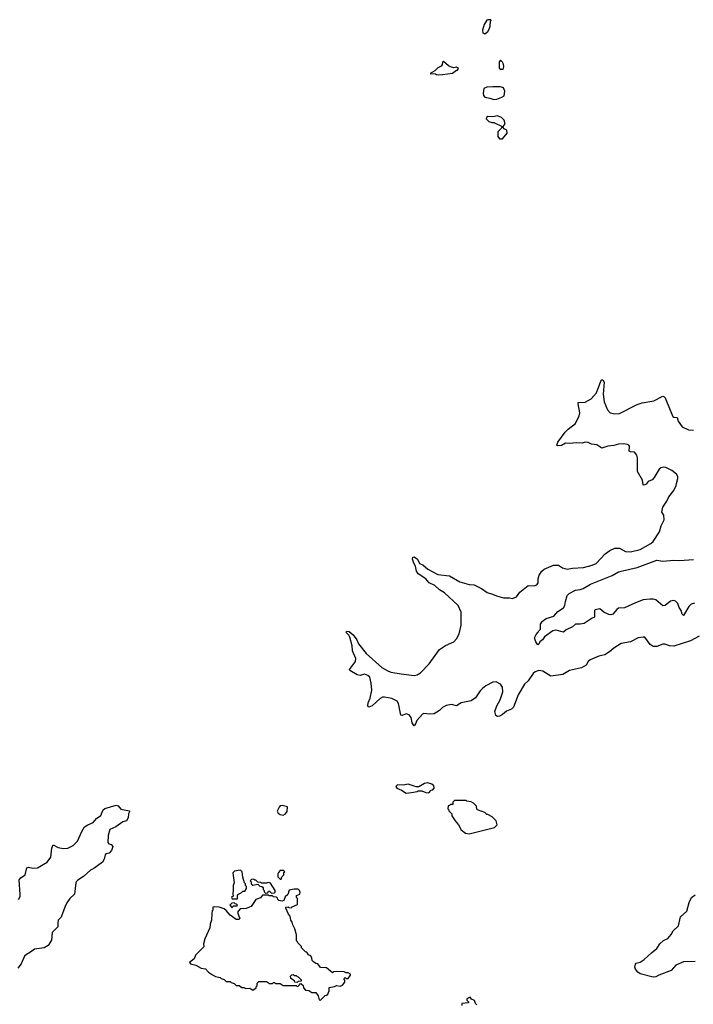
# Model space of a CAD drawing. Extents: x 2206940 to 2356632, y 511582 to 673215.
# Tile 91 of 228: x 2290925 to 2297774, y 547668 to 557682. Entities that reach past the tile are written whole.
import ezdxf

# ---------------------------------------------------------------- set-up
doc = ezdxf.new("R2010")
doc.units = 0

msp = doc.modelspace()

# ---------------------------------------------------------------- linework, layer by layer
at = {"layer": '0CON10XD'}
for points in [[(2295655, 557538), (2295685, 557563), (2295700, 557585), (2295710, 557615), (2295712, 557668), (2295720, 557675), (2295715, 557680), (2295685, 557682), (2295675, 557678), (2295647, 557635), (2295630, 557575), (2295635, 557550), (2295655, 557538)], [(2295185, 557121), (2295225, 557124), (2295325, 557140), (2295365, 557170), (2295375, 557170), (2295387, 557187), (2295365, 557198), (2295338, 557192), (2295315, 557198), (2295285, 557212), (2295235, 557258), (2295225, 557250), (2295222, 557228), (2295209, 557211), (2295175, 557192), (2295146, 557164), (2295100, 557135), (2295152, 557132), (2295164, 557124), (2295185, 557121)], [(2295835, 557180), (2295844, 557186), (2295849, 557205), (2295845, 557230), (2295835, 557250), (2295815, 557270), (2295802, 557255), (2295801, 557191), (2295815, 557180), (2295835, 557180)], [(2295745, 556870), (2295775, 556874), (2295827, 556893), (2295851, 556909), (2295859, 556955), (2295845, 556990), (2295815, 556998), (2295735, 557000), (2295675, 556997), (2295646, 556984), (2295638, 556935), (2295642, 556912), (2295655, 556894), (2295705, 556886), (2295745, 556870)], [(2295805, 556470), (2295835, 556472), (2295883, 556527), (2295878, 556558), (2295852, 556572), (2295840, 556585), (2295840, 556595), (2295863, 556625), (2295850, 556660), (2295825, 556689), (2295785, 556704), (2295735, 556693), (2295685, 556698), (2295675, 556692), (2295668, 556675), (2295695, 556648), (2295725, 556637), (2295745, 556637), (2295830, 556595), (2295820, 556575), (2295788, 556542), (2295788, 556495), (2295805, 556470)], [(2297835, 551411), (2297745, 551364), (2297575, 551310), (2297533, 551313), (2297485, 551331), (2297465, 551332), (2297405, 551309), (2297365, 551308), (2297337, 551327), (2297281, 551401), (2297264, 551404), (2297215, 551394), (2297135, 551356), (2297042, 551338), (2296965, 551292), (2296922, 551252), (2296875, 551224), (2296815, 551210), (2296725, 551171), (2296706, 551155), (2296685, 551116), (2296639, 551091), (2296516, 551064), (2296449, 551021), (2296325, 551006), (2296244, 551056), (2296205, 551062), (2296165, 551051), (2296145, 551032), (2296095, 550958), (2296058, 550925), (2295995, 550815), (2295945, 550689), (2295925, 550671), (2295875, 550649), (2295835, 550615), (2295805, 550600), (2295785, 550597), (2295766, 550605), (2295756, 550645), (2295778, 550705), (2295812, 550765), (2295836, 550845), (2295833, 550893), (2295814, 550925), (2295769, 550949), (2295736, 550944), (2295665, 550906), (2295631, 550879), (2295608, 550855), (2295559, 550785), (2295515, 550756), (2295415, 550734), (2295365, 550703), (2295315, 550716), (2295263, 550707), (2295225, 550688), (2295194, 550656), (2295138, 550622), (2295095, 550619), (2295035, 550626), (2295021, 550619), (2294964, 550556), (2294950, 550520), (2294935, 550502), (2294915, 550532), (2294904, 550584), (2294885, 550613), (2294855, 550623), (2294815, 550604), (2294800, 550610), (2294778, 550728), (2294762, 550752), (2294709, 550779), (2294635, 550793), (2294615, 550791), (2294591, 550779), (2294510, 550705), (2294475, 550690), (2294464, 550704), (2294468, 550735), (2294487, 550783), (2294506, 550865), (2294499, 550935), (2294486, 550996), (2294465, 551014), (2294430, 551025), (2294387, 551013), (2294355, 551018), (2294281, 551065), (2294279, 551075), (2294339, 551155), (2294344, 551185), (2294308, 551265), (2294306, 551315), (2294283, 551403), (2294272, 551422), (2294247, 551445), (2294245, 551458), (2294255, 551463), (2294275, 551460), (2294315, 551427), (2294354, 551375), (2294370, 551335), (2294448, 551235), (2294606, 551095), (2294662, 551062), (2294698, 551048), (2294805, 551031), (2294935, 551012), (2294965, 551018), (2294999, 551041), (2295090, 551130), (2295195, 551276), (2295255, 551317), (2295339, 551355), (2295368, 551385), (2295394, 551435), (2295413, 551525), (2295413, 551655), (2295384, 551725), (2295243, 551853), (2295193, 551885), (2295145, 551927), (2295088, 551955), (2295055, 551997), (2294975, 552048), (2294959, 552075), (2294951, 552125), (2294932, 552155), (2294920, 552195), (2294923, 552217), (2294935, 552218), (2294970, 552195), (2294991, 552151), (2295025, 552139), (2295075, 552095), (2295175, 552040), (2295295, 552025), (2295399, 551965), (2295495, 551939), (2295545, 551933), (2295619, 551899), (2295678, 551858), (2295731, 551841), (2295772, 551822), (2295845, 551801), (2295905, 551801), (2295935, 551794), (2295977, 551813), (2296010, 551860), (2296095, 551929), (2296155, 551924), (2296182, 551935), (2296196, 551955), (2296197, 551995), (2296206, 552034), (2296235, 552075), (2296259, 552095), (2296353, 552135), (2296405, 552136), (2296445, 552108), (2296493, 552093), (2296545, 552104), (2296659, 552111), (2296745, 552135), (2296785, 552153), (2296879, 552251), (2296925, 552283), (2296975, 552307), (2297025, 552307), (2297085, 552275), (2297135, 552269), (2297235, 552293), (2297344, 552355), (2297365, 552375), (2297431, 552475), (2297448, 552535), (2297478, 552595), (2297474, 552644), (2297454, 552675), (2297464, 552725), (2297504, 552786), (2297525, 552831), (2297577, 552893), (2297601, 552945), (2297604, 552964), (2297616, 553015), (2297616, 553036), (2297605, 553059), (2297557, 553097), (2297495, 553127), (2297475, 553130), (2297445, 553123), (2297428, 553112), (2297376, 553025), (2297355, 553001), (2297316, 552984), (2297295, 552958), (2297275, 552948), (2297265, 552952), (2297258, 552998), (2297206, 553086), (2297206, 553226), (2297199, 553255), (2297175, 553283), (2297135, 553287), (2297123, 553293), (2297126, 553345), (2297120, 553355), (2297105, 553361), (2297065, 553369), (2297014, 553366), (2296965, 553351), (2296904, 553346), (2296845, 553324), (2296795, 553358), (2296740, 553365), (2296705, 553381), (2296675, 553384), (2296645, 553377), (2296585, 553380), (2296515, 553372), (2296475, 553374), (2296435, 553351), (2296395, 553347), (2296387, 553355), (2296398, 553385), (2296471, 553489), (2296502, 553518), (2296576, 553574), (2296614, 553655), (2296619, 553685), (2296602, 553775), (2296605, 553790), (2296675, 553794), (2296735, 553826), (2296791, 553889), (2296834, 554006), (2296845, 554020), (2296855, 554020), (2296868, 553995), (2296859, 553875), (2296868, 553795), (2296902, 553715), (2296930, 553685), (2296975, 553674), (2297025, 553677), (2297205, 553770), (2297255, 553785), (2297373, 553805), (2297465, 553852), (2297475, 553851), (2297487, 553837), (2297540, 553710), (2297566, 553646), (2297575, 553639), (2297612, 553635), (2297620, 553600), (2297662, 553542), (2297725, 553510), (2297775, 553507)], [(2297785, 551749), (2297753, 551737), (2297728, 551715), (2297675, 551622), (2297661, 551635), (2297651, 551675), (2297632, 551705), (2297617, 551745), (2297595, 551770), (2297575, 551774), (2297543, 551767), (2297487, 551723), (2297465, 551720), (2297395, 551781), (2297365, 551790), (2297335, 551789), (2297265, 551781), (2297185, 551752), (2297075, 551701), (2297014, 551696), (2296996, 551684), (2296955, 551638), (2296935, 551630), (2296915, 551633), (2296865, 551658), (2296825, 551692), (2296775, 551680), (2296770, 551675), (2296770, 551605), (2296745, 551597), (2296665, 551543), (2296625, 551533), (2296575, 551536), (2296545, 551506), (2296483, 551477), (2296455, 551454), (2296375, 551473), (2296345, 551467), (2296260, 551405), (2296242, 551375), (2296214, 551356), (2296205, 551330), (2296195, 551323), (2296172, 551355), (2296160, 551395), (2296175, 551430), (2296198, 551452), (2296202, 551468), (2296220, 551485), (2296222, 551535), (2296242, 551565), (2296278, 551592), (2296355, 551616), (2296396, 551665), (2296455, 551700), (2296469, 551725), (2296474, 551765), (2296492, 551825), (2296512, 551848), (2296575, 551881), (2296625, 551888), (2296655, 551898), (2296729, 551941), (2296950, 552030), (2297015, 552066), (2297056, 552076), (2297205, 552112), (2297405, 552186), (2297465, 552177), (2297575, 552187), (2297635, 552182), (2297775, 552191)], [(2294855, 549816), (2294909, 549821), (2294967, 549833), (2294975, 549840), (2295015, 549840), (2295053, 549823), (2295085, 549820), (2295110, 549845), (2295125, 549850), (2295140, 549865), (2295140, 549875), (2295135, 549890), (2295116, 549906), (2295075, 549922), (2295040, 549915), (2294985, 549880), (2294955, 549880), (2294875, 549908), (2294825, 549896), (2294765, 549899), (2294750, 549885), (2294760, 549865), (2294807, 549847), (2294855, 549816)], [(2290913, 548735), (2290929, 548765), (2290931, 548785), (2290920, 548935), (2290935, 548954), (2290979, 548985), (2290996, 549055), (2291015, 549064), (2291058, 549052), (2291105, 549056), (2291203, 549115), (2291243, 549165), (2291252, 549255), (2291265, 549290), (2291315, 549264), (2291366, 549254), (2291415, 549256), (2291470, 549285), (2291513, 549327), (2291555, 549425), (2291585, 549474), (2291617, 549495), (2291672, 549518), (2291707, 549557), (2291751, 549589), (2291774, 549646), (2291789, 549661), (2291905, 549694), (2291925, 549687), (2291954, 549654), (2292040, 549635), (2292042, 549625), (2292030, 549605), (2292028, 549565), (2292010, 549535), (2291975, 549524), (2291902, 549475), (2291843, 549445), (2291824, 549385), (2291822, 549315), (2291832, 549302), (2291855, 549293), (2291873, 549275), (2291858, 549232), (2291835, 549207), (2291802, 549198), (2291795, 549190), (2291783, 549145), (2291766, 549114), (2291680, 549050), (2291645, 549032), (2291572, 548968), (2291515, 548931), (2291500, 548915), (2291494, 548905), (2291482, 548788), (2291435, 548744), (2291405, 548699), (2291383, 548655), (2291347, 548553), (2291316, 548524), (2291313, 548497), (2291314, 548456), (2291255, 548400), (2291249, 548321), (2291215, 548265), (2291175, 548242), (2291075, 548229), (2291035, 548197), (2290994, 548176), (2290975, 548157), (2290939, 548081), (2290906, 548035)], [(2293605, 549592), (2293626, 549604), (2293645, 549630), (2293647, 549677), (2293595, 549689), (2293575, 549686), (2293563, 549675), (2293544, 549634), (2293554, 549614), (2293575, 549598), (2293605, 549592)], [(2295495, 549402), (2295752, 549468), (2295780, 549495), (2295770, 549535), (2295730, 549575), (2295685, 549600), (2295675, 549600), (2295655, 549620), (2295580, 549645), (2295573, 549653), (2295570, 549685), (2295540, 549715), (2295517, 549727), (2295473, 549733), (2295465, 549740), (2295345, 549740), (2295330, 549725), (2295328, 549702), (2295305, 549700), (2295295, 549690), (2295282, 549688), (2295280, 549655), (2295290, 549645), (2295290, 549635), (2295320, 549605), (2295320, 549585), (2295352, 549535), (2295388, 549495), (2295415, 549442), (2295458, 549408), (2295495, 549402)], [(2293135, 548740), (2293140, 548745), (2293138, 548775), (2293142, 548785), (2293177, 548803), (2293195, 548820), (2293215, 548820), (2293230, 548845), (2293230, 548865), (2293220, 548875), (2293220, 548895), (2293210, 548905), (2293193, 548963), (2293188, 549015), (2293175, 549030), (2293165, 549032), (2293108, 549022), (2293092, 549005), (2293107, 548905), (2293097, 548875), (2293094, 548835), (2293092, 548785), (2293098, 548772), (2293080, 548755), (2293085, 548742), (2293135, 548740)], [(2293585, 548940), (2293590, 548965), (2293610, 548985), (2293612, 549008), (2293620, 549015), (2293605, 549030), (2293575, 549030), (2293555, 549010), (2293550, 548995), (2293550, 548965), (2293572, 548942), (2293585, 548940)], [(2293485, 548800), (2293515, 548802), (2293522, 548808), (2293522, 548825), (2293475, 548900), (2293455, 548908), (2293435, 548900), (2293385, 548900), (2293377, 548907), (2293345, 548910), (2293325, 548930), (2293315, 548930), (2293305, 548940), (2293283, 548937), (2293270, 548925), (2293280, 548915), (2293280, 548895), (2293295, 548880), (2293345, 548890), (2293365, 548870), (2293388, 548868), (2293400, 548855), (2293400, 548835), (2293410, 548825), (2293412, 548812), (2293425, 548800), (2293448, 548802), (2293455, 548820), (2293465, 548820), (2293485, 548800)], [(2293985, 547710), (2294032, 547758), (2294045, 547760), (2294058, 547772), (2294070, 547805), (2294072, 547838), (2294125, 547848), (2294145, 547858), (2294185, 547852), (2294207, 547863), (2294230, 547895), (2294230, 547915), (2294222, 547928), (2294235, 547940), (2294245, 547930), (2294265, 547930), (2294290, 547965), (2294290, 547975), (2294265, 547990), (2294245, 547990), (2294225, 548000), (2294145, 548002), (2294115, 548000), (2294105, 547990), (2294045, 548040), (2293982, 548042), (2293955, 548080), (2293935, 548082), (2293911, 548101), (2293900, 548115), (2293897, 548137), (2293885, 548160), (2293863, 548173), (2293845, 548200), (2293832, 548202), (2293792, 548242), (2293790, 548255), (2293752, 548292), (2293750, 548305), (2293740, 548315), (2293738, 548375), (2293722, 548435), (2293702, 548475), (2293697, 548505), (2293683, 548525), (2293674, 548564), (2293658, 548585), (2293632, 548645), (2293632, 548658), (2293655, 548660), (2293663, 548653), (2293685, 548650), (2293695, 548660), (2293748, 548682), (2293750, 548745), (2293740, 548755), (2293740, 548775), (2293775, 548790), (2293778, 548805), (2293770, 548825), (2293755, 548840), (2293715, 548840), (2293665, 548830), (2293650, 548785), (2293625, 548760), (2293610, 548725), (2293595, 548718), (2293560, 548725), (2293550, 548735), (2293548, 548748), (2293537, 548757), (2293505, 548760), (2293495, 548770), (2293463, 548773), (2293455, 548780), (2293395, 548780), (2293375, 548752), (2293327, 548733), (2293278, 548662), (2293228, 548642), (2293165, 548640), (2293138, 548605), (2293158, 548555), (2293162, 548545), (2293158, 548532), (2293125, 548530), (2293064, 548574), (2293025, 548622), (2293005, 548638), (2292953, 548657), (2292905, 548660), (2292890, 548655), (2292890, 548625), (2292882, 548618), (2292877, 548593), (2292876, 548524), (2292860, 548485), (2292858, 548445), (2292806, 548335), (2292793, 548283), (2292797, 548253), (2292711, 548169), (2292698, 548132), (2292650, 548095), (2292661, 548081), (2292717, 548067), (2292770, 548035), (2292815, 548028), (2292844, 547994), (2292885, 547968), (2292915, 547952), (2292965, 547940), (2292975, 547930), (2293005, 547920), (2293025, 547900), (2293065, 547900), (2293075, 547890), (2293105, 547880), (2293125, 547860), (2293155, 547860), (2293185, 547840), (2293205, 547840), (2293225, 547830), (2293265, 547832), (2293295, 547812), (2293330, 547835), (2293330, 547845), (2293340, 547855), (2293340, 547885), (2293355, 547900), (2293435, 547900), (2293465, 547880), (2293495, 547880), (2293505, 547890), (2293515, 547890), (2293525, 547880), (2293575, 547880), (2293605, 547860), (2293735, 547860), (2293745, 547850), (2293758, 547852), (2293770, 547865), (2293772, 547878), (2293785, 547880), (2293808, 547858), (2293810, 547835), (2293832, 547812), (2293865, 547810), (2293895, 547790), (2293935, 547790), (2293960, 547755), (2293970, 547715), (2293985, 547710)], [(2297793, 548103), (2297675, 548101), (2297596, 548065), (2297548, 548012), (2297423, 547965), (2297395, 547949), (2297365, 547944), (2297235, 547979), (2297211, 547995), (2297188, 548025), (2297181, 548045), (2297185, 548075), (2297195, 548086), (2297235, 548098), (2297275, 548125), (2297348, 548192), (2297405, 548235), (2297434, 548285), (2297472, 548318), (2297515, 548338), (2297550, 548380), (2297569, 548415), (2297623, 548465), (2297643, 548557), (2297710, 548615), (2297731, 548705), (2297755, 548755), (2297795, 548781)], [(2293085, 548650), (2293095, 548670), (2293135, 548670), (2293140, 548675), (2293128, 548688), (2293115, 548690), (2293105, 548700), (2293083, 548697), (2293060, 548675), (2293085, 548650)], [(2293745, 547890), (2293722, 547892), (2293718, 547908), (2293682, 547932), (2293680, 547955), (2293692, 547968), (2293705, 547970), (2293715, 547960), (2293735, 547960), (2293745, 547950), (2293758, 547948), (2293788, 547918), (2293788, 547902), (2293755, 547900), (2293745, 547890)], [(2295572, 547662), (2295560, 547675), (2295548, 547708), (2295520, 547720), (2295505, 547740), (2295470, 547725), (2295472, 547712), (2295490, 547695), (2295488, 547682), (2295422, 547678), (2295420, 547655)]]:
    msp.add_lwpolyline(points, dxfattribs=at)

doc.saveas('drawing.dxf')
